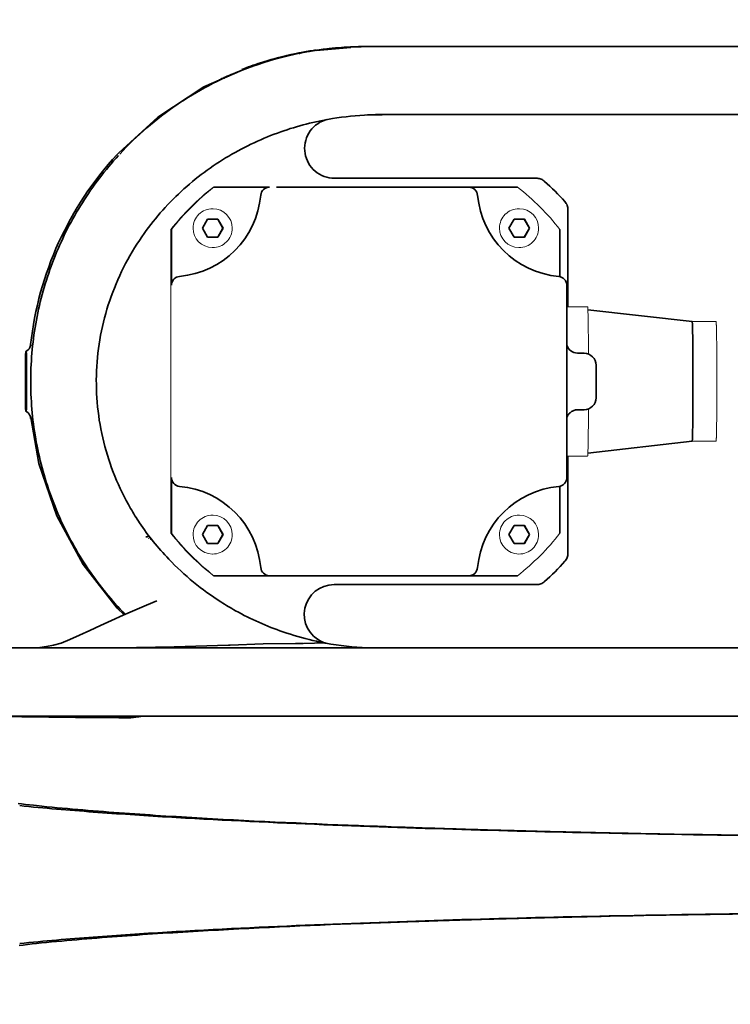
# Model space of a CAD drawing. Header units: millimetres. Extents: x -4455 to 4455, y -3150 to 3150.
# Tile 10 of 20: x 768 to 1005, y 495 to 824. Entities that reach past the tile are written whole.
import ezdxf

# ---------------------------------------------------------------- set-up
doc = ezdxf.new("R2010")
doc.units = ezdxf.units.MM
doc.layers.get('0').update_dxf_attribs({"lineweight": 35})
for name, color, linetype, lineweight in [('00_BUW_DATUM', 7, 'Continuous', 18), ('02___PRT_ALL_AXES', 7, 'Continuous', 18), ('06___PRT_AL_SURFS', 7, 'Continuous', 18), ('粗实线层', 7, 'Continuous', 35)]:
    doc.layers.add(name, color=color, linetype=linetype, lineweight=lineweight)

msp = doc.modelspace()

# ---------------------------------------------------------------- linework, layer by layer
at = {"color": 7, "linetype": 'Continuous'}
for p, q in [((866.916, 813.989), (878.527, 814.966)), ((882.397, 815.291), (882.68, 815.292)), ((1070.431, 815.292), (882.711, 815.292)), ((883.748, 815.292), (883.613, 815.289)), ((861.078, 813.188), (861.377, 813.247)), ((861.121, 812.972), (861.416, 813.047)), ((829.384, 801.794), (842.159, 807.398)), ((835.765, 804.739), (835.406, 804.575)), ((836.275, 804.494), (836.293, 804.494)), ((888.185, 792.524), (888.959, 792.557)), ((888.959, 792.524), (888.185, 792.524)), ((1068.596, 792.623), (888.959, 792.557)), ((800.294, 779.152), (800.436, 779.306)), ((800.294, 779.152), (800.449, 779.294)), ((872.117, 771.287), (873.003, 771.247)), ((872.192, 771.28), (873.07, 771.241)), ((873.07, 771.241), (940.694, 771.241)), ((940.838, 771.239), (940.671, 771.245)), ((832.695, 768.297), (851.363, 768.297)), ((915.668, 768.315), (853.674, 768.315)), ((917.941, 768.268), (853.674, 768.268)), ((917.941, 768.297), (934.298, 768.297)), ((951.17, 760.765), (951.17, 728.282)), ((830.611, 757.561), (828.879, 754.561)), ((828.879, 754.561), (830.611, 751.561)), ((834.075, 757.561), (830.611, 757.561)), ((835.743, 754.562), (834.011, 757.562)), ((834.011, 751.562), (835.743, 754.562)), ((835.807, 754.561), (834.075, 757.561)), ((834.075, 751.561), (835.807, 754.561)), ((835.807, 754.561), (835.743, 754.562)), ((933.132, 757.561), (931.401, 754.561)), ((931.401, 754.561), (933.132, 751.561)), ((936.596, 757.561), (933.132, 757.561)), ((938.264, 754.562), (936.532, 757.562)), ((936.532, 751.562), (938.264, 754.562)), ((938.328, 754.561), (936.596, 757.561)), ((936.596, 751.561), (938.328, 754.561)), ((938.328, 754.561), (938.264, 754.562)), ((818.503, 735.434), (818.503, 754.103)), ((830.611, 751.561), (834.075, 751.561)), ((933.132, 751.561), (936.596, 751.561)), ((948.491, 754.103), (948.491, 738.292)), ((950.802, 671.132), (950.802, 735.405)), ((992.723, 723.282), (957.814, 727.272)), ((771.354, 715.381), (771.386, 715.678)), ((771.472, 715.368), (771.523, 715.663)), ((769.756, 713.304), (769.756, 713.304)), ((769.756, 713.304), (769.935, 713.304)), ((770.872, 714.23), (770.523, 713.833)), ((956.566, 712.712), (954.567, 712.712)), ((769.718, 696.304), (769.718, 710.304)), ((769.973, 710.304), (769.973, 696.304)), ((960.566, 708.712), (960.566, 697.831)), ((769.756, 693.304), (769.756, 693.304)), ((769.935, 693.304), (769.756, 693.304)), ((956.566, 693.831), (954.567, 693.831)), ((771.386, 690.931), (771.354, 691.226)), ((771.377, 691.271), (771.387, 691.224)), ((774.127, 675.813), (771.472, 691.239)), ((992.723, 683.282), (957.814, 679.292)), ((951.169, 678.282), (951.169, 645.792)), ((818.502, 652.491), (818.502, 671.161)), ((948.491, 668.244), (948.491, 652.491)), ((830.611, 655.031), (828.879, 652.031)), ((834.075, 655.031), (830.611, 655.031)), ((835.742, 652.031), (834.011, 655.031)), ((835.807, 652.031), (834.075, 655.031)), ((933.132, 655.031), (931.4, 652.031)), ((936.596, 655.031), (933.132, 655.031)), ((938.264, 652.031), (936.532, 655.031)), ((938.328, 652.031), (936.596, 655.031)), ((828.879, 652.031), (830.611, 649.031)), ((830.611, 649.031), (834.075, 649.031)), ((834.011, 649.031), (835.742, 652.031)), ((834.075, 649.031), (835.807, 652.031)), ((835.807, 652.031), (835.742, 652.031)), ((931.4, 652.031), (933.132, 649.031)), ((933.132, 649.031), (936.596, 649.031)), ((936.532, 649.031), (938.264, 652.031)), ((936.596, 649.031), (938.328, 652.031)), ((938.328, 652.031), (938.264, 652.031)), ((817.639, 643.82), (817.571, 643.893)), ((851.363, 638.297), (832.695, 638.297)), ((834.54, 638.232), (834.756, 638.228)), ((834.756, 638.228), (932.031, 638.228)), ((853.636, 638.269), (851.325, 638.297)), ((853.636, 638.269), (853.673, 638.268)), ((853.673, 638.268), (917.941, 638.268)), ((934.298, 638.297), (918.138, 638.297)), ((940.693, 635.315), (872.917, 635.315)), ((802.722, 625.222), (800.294, 627.457)), ((759.727, 614.167), (800.133, 614.152)), ((779.038, 615.003), (776.707, 614.56)), ((800.133, 614.152), (864.55, 614.131)), ((837.733, 615.088), (837.644, 615.084)), ((838.171, 615.104), (837.733, 615.088)), ((849.247, 615.443), (838.171, 615.104)), ((860.023, 615.627), (849.247, 615.443)), ((862.437, 615.652), (860.023, 615.627)), ((864.55, 614.131), (920.438, 614.114)), ((868.767, 615.803), (868.551, 615.796)), ((868.569, 615.796), (868.551, 615.796)), ((869.025, 615.814), (868.767, 615.803)), ((869.255, 615.892), (869.385, 615.867)), ((869.385, 615.867), (869.441, 615.856)), ((869.675, 615.812), (869.429, 615.858)), ((869.835, 615.782), (869.675, 615.812)), ((869.919, 615.768), (869.835, 615.782)), ((920.438, 614.114), (968.606, 614.105)), ((968.606, 614.105), (1013.14, 614.102)), ((1092.303, 591.317), (759.726, 591.317)), ((763.858, 591.146), (768.419, 591.1)), ((768.419, 591.1), (786.402, 590.88)), ((786.402, 590.88), (800.875, 590.709)), ((800.876, 590.709), (801.026, 590.707)), ((801.026, 590.707), (803.274, 590.716)), ((803.274, 590.716), (803.274, 590.716)), ((768.392, 561.959), (767.217, 562.131)), ((769.646, 561.79), (768.392, 561.959)), ((770.959, 561.628), (769.646, 561.79)), ((772.307, 561.473), (770.959, 561.628)), ((773.349, 561.362), (772.307, 561.473)), ((893.831, 554.213), (890.316, 554.339)), ((924.258, 553.244), (920.988, 553.335)), ((924.256, 553.238), (920.988, 553.333)), ((965.294, 552.225), (964.416, 552.243)), ((965.293, 552.222), (964.416, 552.241)), ((968.723, 552.154), (964.417, 552.245)), ((968.722, 552.151), (964.417, 552.245)), ((964.939, 552.158), (965.293, 552.151)), ((969.197, 552.142), (965.293, 552.222)), ((969.197, 552.144), (965.294, 552.225)), ((969.197, 552.142), (968.722, 552.151)), ((986.735, 551.813), (986.192, 551.822)), ((986.735, 551.813), (986.192, 551.822)), ((986.735, 551.81), (986.192, 551.82)), ((964.939, 524.45), (965.293, 524.457)), ((969.197, 524.467), (965.293, 524.386)), ((965.293, 524.384), (969.197, 524.465)), ((965.295, 524.379), (969.197, 524.465)), ((968.722, 524.457), (965.295, 524.382)), ((969.197, 524.466), (968.722, 524.457)), ((924.256, 523.37), (920.127, 523.25)), ((924.258, 523.365), (920.128, 523.249)), ((767.533, 514.525), (768.898, 514.72)), ((771.854, 515.085), (773.349, 515.246))]:
    msp.add_line(p, q, dxfattribs=at)
for points in [[(842.149, 807.452), (841.578, 807.227), (840.714, 806.879), (839.899, 806.543), (839.137, 806.223), (838.432, 805.921), (837.783, 805.64), (837.191, 805.38), (836.657, 805.142), (836.182, 804.928), (835.765, 804.739)], [(835.406, 804.575), (834.863, 804.326), (834.672, 804.239), (834.531, 804.176), (834.444, 804.137), (834.432, 804.132)], [(800.905, 779.714), (813.901, 791.678), (829.384, 801.794)], [(771.285, 715.014), (771.127, 714.643), (770.872, 714.23)], [(771.386, 715.383), (771.388, 715.39), (771.366, 715.289), (771.285, 715.014)], [(770.523, 713.833), (770.098, 713.497), (769.892, 713.381)], [(769.756, 693.304), (770.137, 693.085), (770.565, 692.734)], [(770.565, 692.734), (770.912, 692.323), (771.163, 691.894), (771.313, 691.512), (771.377, 691.271)], [(800.294, 627.457), (788.935, 642.053), (780.132, 658.319), (774.127, 675.813)], [(813.648, 629.859), (810.177, 628.412), (806.212, 626.732), (802.311, 625.044), (798.492, 623.355), (794.773, 621.672), (791.176, 620.006), (787.728, 618.389), (784.505, 616.913), (781.626, 615.762), (779.038, 615.003)], [(776.707, 614.56), (774.495, 614.299), (772.586, 614.162)], [(837.643, 615.084), (819.376, 614.51), (800.56, 614.162)], [(868.569, 615.796), (866.346, 615.734), (862.635, 615.654)], [(869.951, 615.762), (869.943, 615.763), (869.919, 615.768)], [(803.274, 590.716), (804.888, 590.782), (807.51, 591.044), (809.137, 591.317)], [(768.898, 514.72), (770.35, 514.907), (771.854, 515.085)]]:
    msp.add_lwpolyline(points, dxfattribs=at)
for centre, radius, start, end in [((882.643, 703.512), 111.776, 98.6167, 100.96752), ((883.606, 701.728), 113.563, 99.61465, 100.65921), ((883.609, 701.707), 113.584, 96.88677, 99.61442), ((882.663, 703.374), 111.915, 98.10238, 98.61648), ((883.609, 701.708), 113.584, 96.39046, 96.88661), ((883.748, 701.599), 113.692, 90.06825, 96.45449), ((883.61, 701.703), 113.589, 96.17589, 96.39046), ((883.61, 701.697), 113.595, 95.73838, 96.17589), ((883.612, 701.683), 113.609, 95.07824, 95.73837), ((883.613, 701.665), 113.627, 93.20097, 95.07819), ((883.612, 701.688), 113.603, 92.5744, 93.20091), ((883.613, 701.666), 113.626, 91.25848, 92.57439), ((882.684, 703.453), 111.839, 90.8002, 92.13523), ((883.613, 701.632), 113.66, 90.63124, 91.25806), ((882.681, 703.666), 111.625, 90.35453, 90.79993), ((882.68, 703.756), 111.535, 90.14553, 90.3545), ((883.613, 701.621), 113.671, 90.00003, 90.63127), ((883.576, 701.858), 113.43, 105.99239, 108.15883), ((882.666, 703.363), 111.927, 107.09789, 107.43914), ((882.674, 703.337), 111.954, 106.6742, 107.09789), ((882.699, 703.244), 112.051, 101.12565, 106.67302), ((883.58, 701.841), 113.447, 104.35868, 105.99219), ((883.604, 701.744), 113.547, 100.65944, 104.35794), ((882.706, 703.266), 112.032, 110.93161, 111.27505), ((883.543, 701.952), 113.33, 109.63064, 111.42939), ((882.66, 703.387), 111.902, 107.43991, 110.93156), ((883.57, 701.876), 113.411, 108.15889, 109.63067), ((888.987, 689.598), 102.959, 92.45245, 99.30109), ((888.195, 690.94), 101.584, 92.03852, 92.32967), ((888.192, 691.047), 101.477, 90.00356, 92.03884), ((888.998, 689.391), 103.166, 90.02183, 92.45344), ((882.691, 703.305), 111.991, 137.37056, 173.65727), ((882.527, 703.456), 111.768, 136.94591, 137.2628), ((851.363, 765.297), 3, 90.00509, 174.78429), ((917.941, 765.268), 3, 5.22, 89.27732), ((883.162, 703.24), 90.058, 41.9466, 48.04745), ((818.501, 768.296), 29.999, 275.21873, 354.78675), ((950.803, 768.266), 29.998, 185.21272, 264.78107), ((821.503, 735.434), 3, 95.2216, 179.99958), ((947.801, 735.405), 3, 0.00466, 84.77884), ((954.565, 716.708), 3.996, 199.39157, 266.27899), ((954.566, 716.684), 3.972, 266.24233, 269.27875), ((956.566, 708.712), 4, 359.9998, 89.40117), ((956.566, 697.831), 4, 269.99999, 359.99992), ((954.567, 689.861), 3.97, 90.00537, 93.74482), ((821.503, 671.161), 3, 180.00011, 264.77843), ((947.801, 671.132), 3, 275.22115, 359.99509), ((818.501, 638.299), 29.999, 5.21296, 84.78131), ((950.803, 638.27), 29.999, 95.21897, 174.78698), ((809.718, 654.686), 4.493, 291.33327, 295.21623), ((883.161, 703.318), 90.06, 311.95219, 318.05296), ((851.363, 641.297), 3, 185.21544, 269.2771), ((917.941, 641.268), 3, 270.00263, 354.78176), ((834.758, 644.242), 6.014, 263.22614, 267.91952), ((932.03, 644.224), 5.996, 270.00859, 275.79927), ((872.917, 625.315), 10, 90.00461, 245.96207), ((881.273, 701.554), 109.225, 219.2619, 224.24458), ((888.221, 713.56), 99.49, 250.95462, 251.75513), ((888.401, 714.136), 100.093, 251.76003, 257.68363), ((888.328, 713.791), 99.74, 257.68254, 257.88833), ((888.123, 712.828), 98.755, 257.88719, 258.53863), ((887.313, 708.828), 94.674, 258.5384, 259.00411), ((872.9, 625.282), 9.963, 245.97383, 247.57731), ((872.929, 625.354), 10.04, 247.58221, 253.88217), ((869.232, 610.815), 5.003, 88.49899, 92.37891), ((869.231, 610.814), 5.004, 81.72851, 88.49499), ((869.232, 610.817), 5.001, 79.43798, 81.72614), ((888.728, 715.473), 101.455, 259.44761, 267.37052), ((1042.954, 4748.887), 4197.324, 267.963955, 268.117435), ((1098.535, 7149.356), 6598.55, 268.8429711, 269.9511891), ((1092.476, 6615.058), 6064.167, 268.8351532, 268.9957549), ((1092.164, 6598.471), 6047.58, 268.8349136, 268.9959559), ((1102.84, 7250.341), 6699.534, 269.0069969, 269.8683017), ((1102.606, 7238.939), 6688.132, 269.007305, 269.8700783), ((1098.535, -6072.748), 6598.55, 90.0488112, 91.1570289), ((1101.953, -6072.364), 6598.165, 90.124893, 91.1528696), ((1101.713, -6060.012), 6585.812, 90.1230421, 91.1529471), ((1042.348, -3654.818), 4179.853, 91.899363, 92.036243), ((1056.692, -4096.175), 4621.443, 91.693351, 91.819503), ((1057.795, -4143.689), 4668.968, 91.689647, 91.814519)]:
    msp.add_arc(centre, radius, start, end, dxfattribs=at)
for points, knots in [([(870.967, 814.571), (866.173, 814.029), (856.381, 812.283), (846.9, 809.261), (842.166, 807.389)], [0, 0, 0, 0, 4479.3388124, 9205.7535262, 9205.7535262, 9205.7535262, 9205.7535262]), ([(842.166, 807.389), (834.495, 804.356), (819.65, 796.501), (806.921, 785.531), (801.221, 779.371)], [0, 0, 0, 0, 8245.6803464, 16635.3602773, 16635.3602773, 16635.3602773, 16635.3602773]), ([(872.347, 791.203), (866.483, 790.242), (854.461, 787.181), (840.188, 780.547), (829.323, 773.336), (821.622, 766.964), (814.621, 759.761), (810.505, 754.458), (808.604, 751.699)], [0, 0, 0, 0, 7433.8746286, 15430.2398012, 19556.6608156, 23723.4930132, 27908.9207354, 32100.0016626, 32100.0016626, 32100.0016626, 32100.0016626]), ([(870.642, 790.942), (869.513, 790.659), (867.334, 789.686), (864.783, 787.2), (863.239, 783.986), (862.895, 780.437), (863.792, 776.987), (865.821, 774.056), (868.73, 772.001), (871.033, 771.383), (872.192, 771.28)], [0, 0, 0, 0, 4113.7620575, 8225.3930197, 12337.4177265, 16449.548554, 20561.620446, 24673.5004198, 28783.5894727, 32895.3959549, 32895.3959549, 32895.3959549, 32895.3959549]), ([(800.799, 778.913), (796.315, 774.013), (788.202, 763.387), (779.064, 745.565), (773.225, 726.399), (770.877, 706.503), (772.091, 686.506), (776.832, 667.04), (784.942, 648.727), (792.439, 637.658), (796.638, 632.51)], [0, 0, 0, 0, 7123.4652963, 14246.6074062, 21370.1428938, 28493.616761, 35617.0964979, 42740.6488082, 49863.8166422, 56987.3132929, 56987.3132929, 56987.3132929, 56987.3132929]), ([(940.838, 771.239), (941.3, 771.222), (942.224, 771.026), (943.025, 770.525), (943.368, 770.216)], [0, 0, 0, 0, 2709.4620116, 5418.531884, 5418.531884, 5418.531884, 5418.531884]), ([(950.145, 763.439), (950.469, 763.078), (950.99, 762.229), (951.17, 761.25), (951.17, 760.765)], [0, 0, 0, 0, 2717.0134445, 5434.0949445, 5434.0949445, 5434.0949445, 5434.0949445]), ([(808.604, 751.699), (806.335, 748.406), (802.237, 741.503), (797.579, 730.407), (794.524, 718.763), (793.156, 706.803), (793.513, 694.77), (795.585, 682.912), (799.314, 671.468), (802.842, 664.256), (804.842, 660.791)], [0, 0, 0, 0, 3712.5684284, 7424.9840106, 11137.3815707, 14849.7580406, 18562.1329959, 22274.5155366, 25987.0417817, 29700.2175172, 29700.2175172, 29700.2175172, 29700.2175172]), ([(992.723, 723.282), (992.726, 723.281), (992.732, 723.271), (992.737, 723.253), (992.744, 723.221), (992.753, 723.157), (992.764, 723.045), (992.776, 722.877), (992.789, 722.66), (992.801, 722.398), (992.814, 722.089), (992.831, 721.588), (992.851, 720.853), (992.873, 719.847), (992.894, 718.681), (992.913, 717.367), (992.93, 715.917), (992.945, 714.346), (992.959, 712.669), (992.974, 710.267), (992.986, 707.127), (992.99, 704.578), (992.99, 703.278)], [0, 0, 0, 0, 20.7017337, 64.4256941, 133.6447931, 228.8658209, 497.8004809, 871.0223039, 1347.6407652, 1926.6607985, 2607.0056085, 3387.0111009, 5237.6356884, 7461.323905, 10036.4216431, 12938.3266012, 16139.2177605, 19608.3550736, 23312.4683876, 27215.1741496, 35468.1382382, 44049.1754759, 44049.1754759, 44049.1754759, 44049.1754759]), ([(769.718, 710.304), (769.718, 710.497), (769.718, 711.198), (769.722, 711.899), (769.729, 712.407)], [0, 0, 0, 0, 1274.6879355, 4631.8020858, 4631.8020858, 4631.8020858, 4631.8020858]), ([(769.729, 712.407), (769.73, 712.533), (769.733, 712.711), (769.737, 712.93), (769.74, 713.059), (769.745, 713.159), (769.745, 713.235), (769.754, 713.275), (769.751, 713.302), (769.756, 713.304)], [0, 0, 0, 0, 5736.5906965, 8074.8653125, 10022.6927905, 11563.8693264, 12683.5927336, 13372.5210819, 13627.6782867, 13627.6782867, 13627.6782867, 13627.6782867]), ([(769.935, 713.304), (769.94, 713.304), (769.936, 713.274), (769.945, 713.241), (769.945, 713.164), (769.95, 713.068), (769.953, 712.941), (769.958, 712.725), (769.963, 712.398), (769.967, 711.95), (769.971, 711.437), (769.973, 710.882), (769.973, 710.499), (769.973, 710.304)], [0, 0, 0, 0, 104.1920794, 405.2445525, 901.1448894, 1588.4151785, 2462.1549706, 3512.3854413, 6097.2722408, 9247.2985032, 12844.0123089, 16753.4275662, 20801.9886842, 20801.9886842, 20801.9886842, 20801.9886842]), ([(769.799, 703.304), (769.799, 703.073), (769.8, 702.62), (769.802, 702.062), (769.805, 701.634), (769.807, 701.335), (769.809, 701.055), (769.812, 700.795), (769.816, 700.559), (769.819, 700.348), (769.822, 700.19), (769.825, 700.077), (769.827, 700.004), (769.829, 699.939), (769.831, 699.881), (769.833, 699.832), (769.835, 699.79), (769.837, 699.757), (769.839, 699.735), (769.841, 699.721), (769.842, 699.714), (769.843, 699.709), (769.844, 699.706), (769.844, 699.705)], [0, 0, 0, 0, 7386.8837542, 14497.4256615, 17865.7077551, 21066.7333068, 24070.5942314, 26849.1821615, 29376.5261858, 31628.9188186, 33585.3247717, 34446.7445576, 35227.5312221, 35925.8455351, 36540.1563336, 37068.9684727, 37511.0649773, 37865.5551447, 38131.6317808, 38231.3825893, 38308.9712442, 38364.5238691, 38398.4908285, 38398.4908285, 38398.4908285, 38398.4908285]), ([(992.99, 703.278), (992.99, 701.979), (992.986, 699.431), (992.974, 696.291), (992.959, 693.89), (992.945, 692.214), (992.93, 690.643), (992.913, 689.195), (992.894, 687.881), (992.873, 686.716), (992.851, 685.709), (992.831, 684.975), (992.814, 684.474), (992.801, 684.165), (992.789, 683.903), (992.776, 683.687), (992.764, 683.518), (992.753, 683.407), (992.744, 683.342), (992.737, 683.311), (992.732, 683.292), (992.726, 683.282), (992.723, 683.282)], [0, 0, 0, 0, 8440.6388388, 16558.1568, 20396.6888539, 24039.8290637, 27451.8088353, 30599.9177528, 33453.9380255, 35986.5163455, 38173.4710248, 39993.5101341, 40760.6214418, 41429.7195316, 41999.1657487, 42467.9019522, 42834.9514686, 43099.4404292, 43193.0878649, 43261.1630035, 43304.1646621, 43324.5258765, 43324.5258765, 43324.5258765, 43324.5258765]), ([(769.729, 694.201), (769.727, 694.352), (769.72, 695.053), (769.718, 695.754), (769.718, 696.304)], [0, 0, 0, 0, 986.9252613, 4588.2600231, 4588.2600231, 4588.2600231, 4588.2600231]), ([(769.973, 696.304), (769.973, 696.11), (769.973, 695.727), (769.971, 695.171), (769.967, 694.659), (769.963, 694.21), (769.958, 693.884), (769.953, 693.667), (769.95, 693.541), (769.945, 693.445), (769.945, 693.367), (769.936, 693.335), (769.94, 693.304), (769.935, 693.304)], [0, 0, 0, 0, 4002.1241249, 7866.6982583, 11422.1577252, 14536.0533962, 17091.2918759, 18129.4762826, 18993.1942016, 19672.5812592, 20162.7934015, 20460.392812, 20563.3902274, 20563.3902274, 20563.3902274, 20563.3902274]), ([(769.756, 693.304), (769.751, 693.307), (769.754, 693.334), (769.745, 693.373), (769.745, 693.45), (769.74, 693.55), (769.737, 693.678), (769.733, 693.898), (769.73, 694.076), (769.729, 694.201)], [0, 0, 0, 0, 252.493554, 934.2205102, 2042.2394581, 3567.3057365, 5494.7672719, 7808.5848513, 13485.1680974, 13485.1680974, 13485.1680974, 13485.1680974]), ([(954.308, 693.822), (953.919, 693.797), (953.146, 693.632), (952.112, 693.06), (951.288, 692.219), (950.923, 691.524), (950.796, 691.161)], [0, 0, 0, 0, 2365.0453349, 4724.1498802, 7081.3242399, 9418.3419003, 9418.3419003, 9418.3419003, 9418.3419003]), ([(804.842, 660.791), (805.785, 659.158), (809.522, 653.148), (813.99, 647.595), (817.597, 643.865)], [0, 0, 0, 0, 2672.1573906, 10022.0941703, 10022.0941703, 10022.0941703, 10022.0941703]), ([(951.169, 645.792), (951.169, 645.306), (950.989, 644.327), (950.469, 643.479), (950.144, 643.118)], [0, 0, 0, 0, 2616.9945375, 5233.9332792, 5233.9332792, 5233.9332792, 5233.9332792]), ([(817.597, 643.865), (820.197, 641.133), (825.74, 635.985), (831.863, 631.545), (835.042, 629.514)], [0, 0, 0, 0, 4111.1683335, 8222.6010302, 8222.6010302, 8222.6010302, 8222.6010302]), ([(943.367, 636.34), (943.006, 636.015), (942.158, 635.495), (941.179, 635.315), (940.693, 635.315)], [0, 0, 0, 0, 2591.7921788, 5183.5194392, 5183.5194392, 5183.5194392, 5183.5194392]), ([(835.042, 629.514), (836.66, 628.48), (843.253, 624.543), (850.315, 621.395), (855.756, 619.517)], [0, 0, 0, 0, 2559.5679506, 10229.1380047, 10229.1380047, 10229.1380047, 10229.1380047]), ([(767.733, 561.359), (775.932, 560.531), (792.356, 559.156), (825.238, 556.989), (866.355, 555.01), (915.666, 553.302), (948.525, 552.495), (964.939, 552.158)], [0, 0, 0, 0, 1496.9165363, 2993.7545228, 5985.957876, 8974.3637273, 11956.723219, 11956.723219, 11956.723219, 11956.723219]), ([(884.632, 554.551), (866.01, 555.257), (838.122, 556.506), (801.034, 558.872), (782.566, 560.409), (773.365, 561.359)], [0, 0, 0, 0, 4800.3189112, 7190.5593921, 9573.3121203, 9573.3121203, 9573.3121203, 9573.3121203]), ([(924.259, 553.239), (921.718, 553.312), (911.575, 553.611), (901.432, 553.942), (893.831, 554.213)], [0, 0, 0, 0, 1238.0380636, 4943.6479263, 4943.6479263, 4943.6479263, 4943.6479263]), ([(767.733, 515.249), (775.931, 516.077), (792.356, 517.453), (825.238, 519.619), (866.355, 521.599), (915.666, 523.306), (948.525, 524.114), (964.939, 524.45)], [0, 0, 0, 0, 1485.1108344, 2970.1437114, 5938.7486303, 8903.5857219, 11862.4241125, 11862.4241125, 11862.4241125, 11862.4241125]), ([(965.293, 524.386), (962.564, 524.329), (951.654, 524.092), (940.746, 523.823), (932.567, 523.602)], [0, 0, 0, 0, 1282.6855119, 5126.8348253, 5126.8348253, 5126.8348253, 5126.8348253]), ([(932.568, 523.601), (935.292, 523.674), (946.2, 523.96), (957.109, 524.212), (965.293, 524.384)], [0, 0, 0, 0, 1267.1183253, 5072.4799192, 5072.4799192, 5072.4799192, 5072.4799192]), ([(881.907, 521.954), (863.743, 521.251), (836.539, 520.014), (800.358, 517.684), (782.342, 516.177), (773.365, 515.249)], [0, 0, 0, 0, 4306.8170176, 6451.4968268, 8589.6084897, 8589.6084897, 8589.6084897, 8589.6084897]), ([(893.831, 522.396), (896.364, 522.486), (906.506, 522.837), (916.649, 523.151), (924.259, 523.369)], [0, 0, 0, 0, 1216.8378388, 4870.8625613, 4870.8625613, 4870.8625613, 4870.8625613])]:
    msp.add_open_spline(points, degree=3, knots=knots, dxfattribs=at)
at = {"color": 2, "linetype": 'Continuous'}
for points, knots in [([(809.92, 651.292), (809.934, 651.292), (809.964, 651.293), (810.001, 651.293), (810.027, 651.294), (810.042, 651.294), (810.059, 651.295), (810.079, 651.296), (810.103, 651.297), (810.128, 651.299), (810.148, 651.3), (810.165, 651.301), (810.18, 651.302), (810.198, 651.304), (810.22, 651.306), (810.243, 651.308), (810.261, 651.309), (810.276, 651.311), (810.287, 651.312), (810.299, 651.313), (810.315, 651.315), (810.343, 651.319), (810.376, 651.323), (810.408, 651.327), (810.44, 651.332), (810.481, 651.339), (810.521, 651.346), (810.553, 651.351), (810.6, 651.361), (810.639, 651.369), (810.671, 651.376)], [0, 0, 0, 0, 3203.8554374, 6407.7108748, 8009.6385935, 8810.6024528, 9611.5663121, 11213.4940308, 12815.4217495, 14417.3494682, 16019.2771869, 16820.2410463, 17621.2049056, 19223.1326243, 20825.060343, 22426.9880617, 24028.9157804, 24829.8796397, 25630.8434991, 26431.8073584, 27232.7712178, 28834.6989364, 32038.5543738, 33640.4820925, 35242.4098112, 38446.2652486, 41650.120686, 43252.0484047, 44853.9761234, 51261.6869981, 51261.6869981, 51261.6869981, 51261.6869981]), ([(810.671, 651.376), (810.678, 651.378), (810.692, 651.381), (810.71, 651.385), (810.723, 651.388), (810.73, 651.39), (810.739, 651.392), (810.75, 651.395), (810.763, 651.398), (810.776, 651.402), (810.786, 651.404), (810.795, 651.407), (810.803, 651.409), (810.812, 651.411), (810.822, 651.414), (810.833, 651.417), (810.842, 651.419), (810.849, 651.421), (810.854, 651.423), (810.861, 651.425), (810.869, 651.427), (810.884, 651.432), (810.906, 651.438), (810.931, 651.446), (810.957, 651.454), (810.982, 651.462), (811.015, 651.473), (811.039, 651.482), (811.055, 651.487)], [0, 0, 0, 0, 2981.7112488, 5963.4224977, 7454.2781221, 8199.7059343, 8945.1337465, 10435.9893709, 11926.8449953, 13417.7006197, 14908.5562442, 15653.9840564, 16399.4118686, 17890.267493, 19381.1231174, 20871.9787418, 22362.8343662, 23108.2621784, 23853.6899906, 24599.1178029, 25344.5456151, 26835.4012395, 29817.1124883, 32798.8237371, 35780.534986, 38762.2462348, 41743.9574836, 47707.3799813, 47707.3799813, 47707.3799813, 47707.3799813])]:
    msp.add_open_spline(points, degree=3, knots=knots, dxfattribs=at)
at = {"color": 7, "linetype": 'Continuous'}
for points in [[(890.316, 554.339), (888.421, 554.408), (886.526, 554.479), (884.632, 554.551)], [(912.726, 553.583), (910.173, 553.663), (907.62, 553.744), (905.068, 553.828)], [(920.988, 553.334), (918.234, 553.415), (915.48, 553.498), (912.726, 553.584)], [(920.988, 553.333), (918.234, 553.414), (915.48, 553.497), (912.726, 553.583)], [(924.259, 553.239), (923.168, 553.27), (922.078, 553.302), (920.988, 553.334)], [(933.211, 552.989), (930.226, 553.069), (927.241, 553.152), (924.256, 553.238)], [(933.211, 552.991), (930.227, 553.071), (927.243, 553.154), (924.259, 553.239)], [(940.823, 552.792), (938.286, 552.856), (935.749, 552.923), (933.211, 552.991)], [(940.823, 552.79), (938.285, 552.854), (935.748, 552.921), (933.211, 552.989)], [(949.626, 552.575), (946.692, 552.645), (943.757, 552.717), (940.823, 552.792)], [(949.625, 552.573), (946.691, 552.643), (943.757, 552.715), (940.823, 552.79)], [(956.264, 552.419), (954.051, 552.469), (951.838, 552.521), (949.625, 552.573)], [(956.265, 552.421), (954.052, 552.471), (951.839, 552.523), (949.626, 552.575)], [(964.416, 552.241), (961.698, 552.298), (958.981, 552.358), (956.264, 552.419)], [(964.416, 552.243), (961.699, 552.301), (958.982, 552.36), (956.265, 552.421)], [(888.394, 522.199), (886.232, 522.119), (884.07, 522.037), (881.907, 521.954)], [(893.831, 522.396), (892.018, 522.331), (890.206, 522.266), (888.394, 522.199)], [(909.957, 522.938), (907.908, 522.873), (905.859, 522.807), (903.81, 522.739)], [(920.128, 523.249), (921.505, 523.29), (922.882, 523.33), (924.259, 523.369)], [(932.567, 523.602), (929.796, 523.527), (927.026, 523.45), (924.256, 523.37)], [(924.259, 523.369), (927.028, 523.449), (929.798, 523.526), (932.568, 523.601)]]:
    msp.add_open_spline(points, degree=3, dxfattribs=at)
at = {"layer": '00_BUW_DATUM', "color": 7, "linetype": 'Continuous'}
for p, q in [((832.416, 761.061), (832.318, 761.062)), ((934.938, 761.061), (934.839, 761.062)), ((832.254, 748.062), (832.155, 748.063)), ((934.775, 748.062), (934.676, 748.063)), ((832.416, 658.53), (832.317, 658.532)), ((934.938, 658.53), (934.839, 658.532)), ((832.253, 645.531), (832.155, 645.533)), ((934.775, 645.531), (934.676, 645.533))]:
    msp.add_line(p, q, dxfattribs=at)
for centre, radius, start, end in [((865.088, 789.124), 4.001, 252.64962, 253.71074), ((832.237, 754.563), 6.5, 89.28489, 180.00255), ((832.335, 754.562), 6.5, 359.99765, 89.27912), ((934.758, 754.563), 6.5, 89.28489, 180.00255), ((934.856, 754.562), 6.5, 359.99765, 89.27912), ((832.237, 754.562), 6.5, 179.99715, 269.27929), ((832.335, 754.561), 6.5, 269.28499, 0.00212), ((934.758, 754.562), 6.5, 179.99715, 269.27929), ((934.856, 754.561), 6.5, 269.28499, 0.00212), ((832.236, 652.032), 6.5, 89.28489, 180.00255), ((832.334, 652.031), 6.5, 359.99765, 89.27912), ((934.758, 652.032), 6.5, 89.28489, 180.00255), ((934.856, 652.031), 6.5, 359.99765, 89.27912), ((809.91, 654.697), 4.005, 282.00838, 292.25561), ((832.236, 652.032), 6.5, 179.99715, 269.27929), ((832.334, 652.031), 6.5, 269.28499, 0.00212), ((934.758, 652.032), 6.5, 179.99715, 269.27929), ((934.856, 652.031), 6.5, 269.28499, 0.00212)]:
    msp.add_arc(centre, radius, start, end, dxfattribs=at)
at = {"layer": '02___PRT_ALL_AXES', "color": 7, "linetype": 'Continuous'}
for p, q in [((832.695, 768.297), (832.535, 768.299)), ((818.342, 652.493), (818.342, 754.105)), ((818.503, 754.103), (818.342, 754.105)), ((950.802, 728.282), (957.726, 728.282)), ((992.722, 723.282), (1000.722, 723.282)), ((992.722, 683.282), (1000.722, 683.282)), ((950.802, 678.282), (957.726, 678.282)), ((818.502, 652.491), (818.342, 652.493)), ((832.695, 638.297), (832.535, 638.299))]:
    msp.add_line(p, q, dxfattribs=at)
for centre, radius, start, end in [((883.341, 703.305), 82.495, 128.01468, 141.9903), ((883.501, 703.303), 82.495, 128.01468, 141.9903), ((883.493, 703.304), 82.495, 38.00954, 51.98522), ((749.784, 706.469), 20.091, 1.49097, 1.9639), ((1085.776, 703.304), 315.983, 179.8709, 180.1291), ((751.08, 700.104), 18.795, 358.0111, 358.62801), ((883.341, 703.293), 82.495, 218.00954, 231.98522), ((883.501, 703.291), 82.495, 218.00954, 231.98522), ((883.492, 703.291), 82.495, 308.01468, 321.9903)]:
    msp.add_arc(centre, radius, start, end, dxfattribs=at)
for points, knots in [([(957.726, 728.282), (957.732, 728.282), (957.741, 728.257), (957.75, 728.219), (957.761, 728.146), (957.771, 728.049), (957.782, 727.923), (957.798, 727.701), (957.808, 727.521), (957.814, 727.391)], [0, 0, 0, 0, 319.5196175, 1092.1290675, 2348.7753903, 4093.3783817, 6326.1402907, 9046.213543, 15940.0578049, 15940.0578049, 15940.0578049, 15940.0578049]), ([(957.814, 727.391), (957.849, 726.67), (957.899, 724.833), (957.958, 721.55), (958.005, 717.288), (958.027, 714.141), (958.036, 712.44)], [0, 0, 0, 0, 1381.2219141, 3511.3453182, 6276.4259245, 9528.37687, 9528.37687, 9528.37687, 9528.37687]), ([(1000.722, 723.282), (1000.725, 723.282), (1000.731, 723.272), (1000.736, 723.254), (1000.743, 723.223), (1000.752, 723.16), (1000.763, 723.049), (1000.775, 722.882), (1000.788, 722.667), (1000.8, 722.405), (1000.813, 722.097), (1000.83, 721.597), (1000.85, 720.863), (1000.872, 719.857), (1000.893, 718.691), (1000.912, 717.377), (1000.929, 715.927), (1000.945, 714.356), (1000.958, 712.677), (1000.973, 710.274), (1000.986, 707.131), (1000.989, 704.579), (1000.989, 703.278)], [0, 0, 0, 0, 19.7526551, 62.4194692, 130.7562656, 225.2378307, 492.9892669, 865.7416558, 1343.0887319, 1924.0233075, 2606.8966662, 3390.0039703, 5249.9392148, 7486.2526808, 10076.8567129, 12997.611445, 16219.7214219, 19712.9432781, 23442.7832296, 27373.076771, 35686.533864, 44329.8621172, 44329.8621172, 44329.8621172, 44329.8621172]), ([(769.812, 706.445), (769.809, 706.277), (769.799, 705.467), (769.795, 704.657), (769.794, 704.016)], [0, 0, 0, 0, 960.4365232, 4614.852029, 4614.852029, 4614.852029, 4614.852029]), ([(769.827, 707.157), (769.826, 707.111), (769.819, 706.874), (769.815, 706.637), (769.812, 706.445)], [0, 0, 0, 0, 889.0124554, 4620.5369062, 4620.5369062, 4620.5369062, 4620.5369062]), ([(769.839, 707.376), (769.838, 707.364), (769.832, 707.291), (769.83, 707.218), (769.827, 707.157)], [0, 0, 0, 0, 735.626391, 4622.2270831, 4622.2270831, 4622.2270831, 4622.2270831]), ([(769.845, 707.404), (769.843, 707.404), (769.842, 707.39), (769.84, 707.383), (769.839, 707.376)], [0, 0, 0, 0, 1224.988816, 4622.6960195, 4622.6960195, 4622.6960195, 4622.6960195]), ([(769.854, 707.348), (769.853, 707.362), (769.848, 707.375), (769.85, 707.404), (769.845, 707.404)], [0, 0, 0, 0, 3426.693677, 4622.6717362, 4622.6717362, 4622.6717362, 4622.6717362]), ([(769.863, 707.157), (769.863, 707.177), (769.86, 707.241), (769.857, 707.305), (769.854, 707.348)], [0, 0, 0, 0, 1456.7003359, 4622.2836906, 4622.2836906, 4622.2836906, 4622.2836906]), ([(769.869, 699.654), (769.882, 700.163), (769.893, 701.394), (769.901, 703.341), (769.893, 705.278), (769.881, 706.493), (769.868, 706.991)], [0, 0, 0, 0, 1700.4001514, 4107.394086, 6500.7549918, 8164.4318748, 8164.4318748, 8164.4318748, 8164.4318748]), ([(769.794, 702.592), (769.794, 702.362), (769.797, 701.553), (769.803, 700.743), (769.812, 700.164)], [0, 0, 0, 0, 1308.3698696, 4603.8253767, 4603.8253767, 4603.8253767, 4603.8253767]), ([(1000.989, 703.278), (1000.989, 701.978), (1000.986, 699.427), (1000.973, 696.285), (1000.958, 693.882), (1000.945, 692.204), (1000.929, 690.633), (1000.912, 689.184), (1000.893, 687.87), (1000.872, 686.705), (1000.85, 685.699), (1000.83, 684.966), (1000.813, 684.466), (1000.8, 684.158), (1000.788, 683.897), (1000.775, 683.682), (1000.763, 683.514), (1000.752, 683.404), (1000.743, 683.34), (1000.736, 683.309), (1000.731, 683.292), (1000.725, 683.282), (1000.722, 683.282)], [0, 0, 0, 0, 8504.5797739, 16684.1655398, 20551.0453656, 24220.6395561, 27657.385174, 30827.357674, 33700.8170346, 36249.4461982, 38449.5049108, 40279.2769915, 41049.6794853, 41721.4723759, 42292.9804957, 42762.5828328, 43129.2856054, 43392.6904537, 43485.6383132, 43552.866271, 43594.8418198, 43614.2767995, 43614.2767995, 43614.2767995, 43614.2767995]), ([(769.812, 700.164), (769.813, 700.091), (769.817, 699.854), (769.822, 699.616), (769.827, 699.452)], [0, 0, 0, 0, 1406.5334053, 4601.3210716, 4601.3210716, 4601.3210716, 4601.3210716]), ([(769.827, 699.452), (769.828, 699.427), (769.831, 699.354), (769.834, 699.281), (769.839, 699.233)], [0, 0, 0, 0, 1565.6183946, 4600.6242354, 4600.6242354, 4600.6242354, 4600.6242354]), ([(769.839, 699.233), (769.84, 699.226), (769.842, 699.219), (769.843, 699.204), (769.845, 699.204)], [0, 0, 0, 0, 3381.4056282, 4600.5171728, 4600.5171728, 4600.5171728, 4600.5171728]), ([(769.845, 699.204), (769.851, 699.204), (769.848, 699.237), (769.858, 699.273), (769.859, 699.356), (769.862, 699.416), (769.863, 699.452)], [0, 0, 0, 0, 536.7775311, 2080.1123476, 4625.4851657, 8158.9055666, 8158.9055666, 8158.9055666, 8158.9055666]), ([(958.036, 694.104), (958.027, 692.405), (958.005, 689.261), (957.958, 685.005), (957.899, 681.727), (957.849, 679.893), (957.814, 679.172)], [0, 0, 0, 0, 3209.9591413, 5939.1019593, 8041.5226453, 9404.9565948, 9404.9565948, 9404.9565948, 9404.9565948]), ([(957.814, 679.172), (957.808, 679.042), (957.798, 678.862), (957.782, 678.64), (957.771, 678.514), (957.761, 678.417), (957.75, 678.344), (957.741, 678.307), (957.731, 678.282), (957.726, 678.282)], [0, 0, 0, 0, 6799.7478251, 9481.6588685, 11682.2114593, 13400.5772347, 14636.9738117, 15395.3393956, 15706.9874301, 15706.9874301, 15706.9874301, 15706.9874301])]:
    msp.add_open_spline(points, degree=3, knots=knots, dxfattribs=at)
at = {"layer": '06___PRT_AL_SURFS', "color": 7, "linetype": 'Continuous'}
msp.add_lwpolyline([(862.638, 615.654), (862.645, 615.655), (862.578, 615.653), (862.438, 615.652)], dxfattribs=at)
at = {"layer": '粗实线层'}
msp.add_arc((2334.674, 703.304), 1766.55, 1.5, 358.5, dxfattribs=at)

doc.saveas('drawing.dxf')
